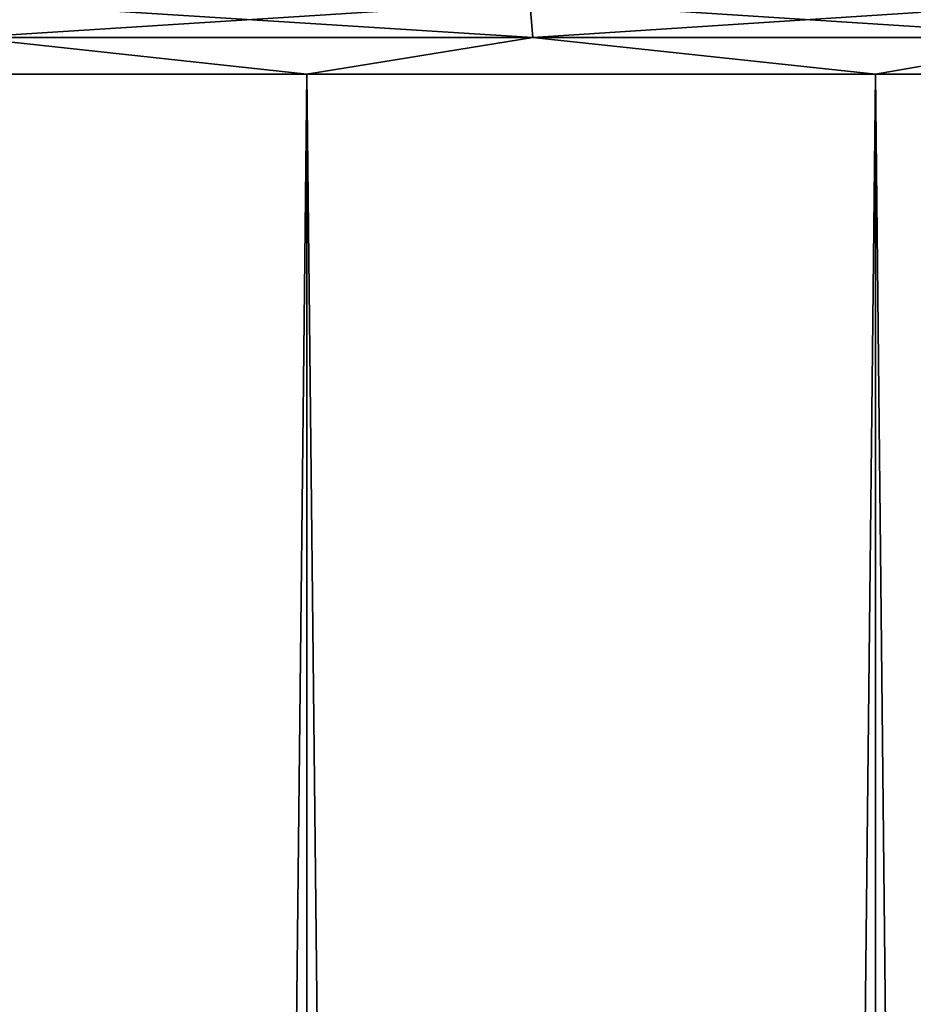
# Model space of a CAD drawing. Header units: millimetres. Extents: x -68 to 68, y 0 to 255.
# Tile 173 of 217: x 11.42 to 15.23, y 247.03 to 251.23. Entities that reach past the tile are written whole.
import ezdxf

# ---------------------------------------------------------------- set-up
doc = ezdxf.new("R2010")
doc.units = ezdxf.units.MM
doc.header["$LTSCALE"] = 41.718519
for name, color, linetype in [('82', 7, 'CONTINUOUS'), ('83', 7, 'CONTINUOUS'), ('84', 7, 'CONTINUOUS'), ('85', 7, 'CONTINUOUS')]:
    doc.layers.add(name, color=color, linetype=linetype)

msp = doc.modelspace()

# ---------------------------------------------------------------- linework, layer by layer
at = {"layer": '82', "color": 250, "linetype": 'Continuous', "true_color": 0x1c1c1c}
for points in [[(10.1709, 251, -41.265), (12.6439, 251, -40.5756), (10.1709, 27.5, -41.265), (10.1709, 251, -41.265)], [(10.1709, 27.5, -41.265), (12.6439, 251, -40.5756), (12.6439, 27.5, -40.5756), (10.1709, 27.5, -41.265)], [(12.6439, 251, -40.5756), (15.0707, 251, -39.7382), (12.6439, 27.5, -40.5756), (12.6439, 251, -40.5756)], [(12.6439, 27.5, -40.5756), (15.0707, 251, -39.7382), (15.0707, 27.5, -39.7382), (12.6439, 27.5, -40.5756)], [(15.0707, 251, -39.7382), (17.4425, 251, -38.7557), (15.0707, 27.5, -39.7382), (15.0707, 251, -39.7382)], [(15.0707, 27.5, -39.7382), (17.4425, 251, -38.7557), (17.4425, 27.5, -38.7557), (15.0707, 27.5, -39.7382)]]:
    msp.add_3dface(points, dxfattribs=at)
at = {"layer": '83', "color": 250, "linetype": 'Continuous', "true_color": 0x1c1c1c}
for points in [[(12.6439, 251, 40.5756), (10.1709, 251, 41.265), (12.6439, 27.5, 40.5756), (12.6439, 251, 40.5756)], [(12.6439, 27.5, 40.5756), (10.1709, 251, 41.265), (10.1709, 27.5, 41.265), (12.6439, 27.5, 40.5756)], [(15.0707, 251, 39.7382), (12.6439, 251, 40.5756), (15.0707, 27.5, 39.7382), (15.0707, 251, 39.7382)], [(15.0707, 27.5, 39.7382), (12.6439, 251, 40.5756), (12.6439, 27.5, 40.5756), (15.0707, 27.5, 39.7382)], [(17.4425, 251, 38.7557), (15.0707, 251, 39.7382), (17.4425, 27.5, 38.7557), (17.4425, 251, 38.7557)], [(17.4425, 27.5, 38.7557), (15.0707, 251, 39.7382), (15.0707, 27.5, 39.7382), (17.4425, 27.5, 38.7557)]]:
    msp.add_3dface(points, dxfattribs=at)
at = {"layer": '84', "color": 250, "linetype": 'Continuous', "true_color": 0x1c1c1c}
for points in [[(13.5958, 251.3092, 40.215), (11.1895, 251.3092, 40.9498), (13.6075, 251.1564, 40.2497), (13.5958, 251.3092, 40.215)], [(13.6075, 251.1564, 40.2497), (11.1895, 251.3092, 40.9498), (11.1992, 251.1564, 40.9851), (13.6075, 251.1564, 40.2497)], [(15.9543, 251.3092, 39.3389), (13.5958, 251.3092, 40.215), (15.968, 251.1564, 39.3729), (15.9543, 251.3092, 39.3389)], [(15.968, 251.1564, 39.3729), (13.5958, 251.3092, 40.215), (13.6075, 251.1564, 40.2497), (15.968, 251.1564, 39.3729)], [(10.1709, 251, 41.265), (12.6439, 251, 40.5756), (11.1992, 251.1564, 40.9851), (10.1709, 251, 41.265)], [(12.6439, 251, 40.5756), (13.6075, 251.1564, 40.2497), (11.1992, 251.1564, 40.9851), (12.6439, 251, 40.5756)], [(12.6439, 251, 40.5756), (15.0707, 251, 39.7382), (13.6075, 251.1564, 40.2497), (12.6439, 251, 40.5756)], [(15.0707, 251, 39.7382), (15.968, 251.1564, 39.3729), (13.6075, 251.1564, 40.2497), (15.0707, 251, 39.7382)], [(15.0707, 251, 39.7382), (17.4425, 251, 38.7557), (15.968, 251.1564, 39.3729), (15.0707, 251, 39.7382)]]:
    msp.add_3dface(points, dxfattribs=at)
at = {"layer": '85', "color": 250, "linetype": 'Continuous', "true_color": 0x1c1c1c}
for points in [[(11.1895, 251.3092, -40.9498), (13.5958, 251.3092, -40.215), (11.1992, 251.1564, -40.9851), (11.1895, 251.3092, -40.9498)], [(11.1992, 251.1564, -40.9851), (13.5958, 251.3092, -40.215), (13.6075, 251.1564, -40.2497), (11.1992, 251.1564, -40.9851)], [(13.5958, 251.3092, -40.215), (15.9543, 251.3092, -39.3389), (13.6075, 251.1564, -40.2497), (13.5958, 251.3092, -40.215)], [(13.6075, 251.1564, -40.2497), (15.9543, 251.3092, -39.3389), (15.968, 251.1564, -39.3729), (13.6075, 251.1564, -40.2497)], [(12.6439, 251, -40.5756), (10.1709, 251, -41.265), (11.1992, 251.1564, -40.9851), (12.6439, 251, -40.5756)], [(12.6439, 251, -40.5756), (11.1992, 251.1564, -40.9851), (13.6075, 251.1564, -40.2497), (12.6439, 251, -40.5756)], [(15.0707, 251, -39.7382), (12.6439, 251, -40.5756), (13.6075, 251.1564, -40.2497), (15.0707, 251, -39.7382)], [(15.0707, 251, -39.7382), (13.6075, 251.1564, -40.2497), (15.968, 251.1564, -39.3729), (15.0707, 251, -39.7382)], [(17.4425, 251, -38.7557), (15.0707, 251, -39.7382), (15.968, 251.1564, -39.3729), (17.4425, 251, -38.7557)]]:
    msp.add_3dface(points, dxfattribs=at)

doc.saveas('drawing.dxf')
